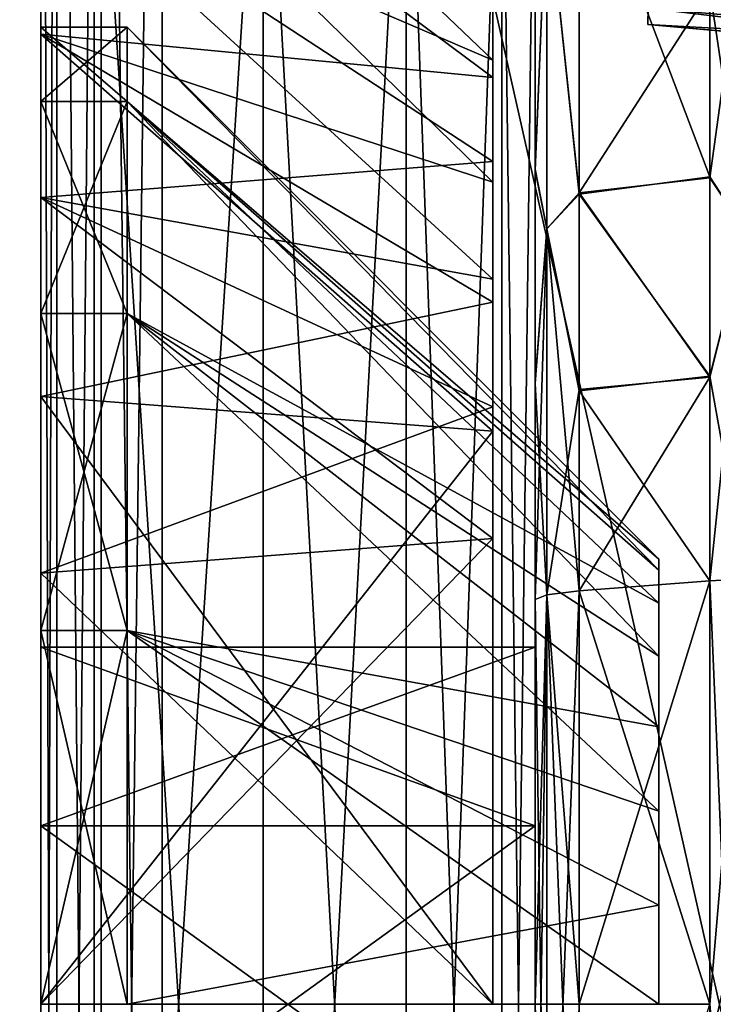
# Model space of a CAD drawing. Header units: millimetres. Extents: x -55 to 150, y -37 to 29.
# Tile 40 of 57: x 99.92 to 102.72, y -4 to -0.02. Entities that reach past the tile are written whole.
import ezdxf

# ---------------------------------------------------------------- set-up
doc = ezdxf.new("R2010")
doc.units = ezdxf.units.MM
doc.header["$LTSCALE"] = 65.185185
for name, color, linetype in [('100', 7, 'CONTINUOUS'), ('102', 7, 'CONTINUOUS'), ('103', 7, 'CONTINUOUS'), ('104', 7, 'CONTINUOUS'), ('105', 7, 'CONTINUOUS'), ('106', 7, 'CONTINUOUS'), ('114', 7, 'CONTINUOUS'), ('115', 7, 'CONTINUOUS'), ('118', 7, 'CONTINUOUS'), ('119', 7, 'CONTINUOUS'), ('139', 7, 'CONTINUOUS'), ('143', 7, 'CONTINUOUS'), ('145', 7, 'CONTINUOUS'), ('149', 7, 'CONTINUOUS'), ('160', 7, 'CONTINUOUS'), ('161', 7, 'CONTINUOUS'), ('162', 7, 'CONTINUOUS'), ('163', 7, 'CONTINUOUS'), ('165', 7, 'CONTINUOUS'), ('166', 7, 'CONTINUOUS'), ('168', 7, 'CONTINUOUS'), ('169', 7, 'CONTINUOUS'), ('186', 7, 'CONTINUOUS'), ('187', 7, 'CONTINUOUS'), ('189', 7, 'CONTINUOUS'), ('190', 7, 'CONTINUOUS'), ('313', 7, 'CONTINUOUS'), ('314', 7, 'CONTINUOUS'), ('315', 7, 'CONTINUOUS'), ('316', 7, 'CONTINUOUS'), ('317', 7, 'CONTINUOUS'), ('318', 7, 'CONTINUOUS'), ('321', 7, 'CONTINUOUS'), ('322', 7, 'CONTINUOUS'), ('323', 7, 'CONTINUOUS'), ('324', 7, 'CONTINUOUS'), ('325', 7, 'CONTINUOUS'), ('326', 7, 'CONTINUOUS'), ('327', 7, 'CONTINUOUS'), ('328', 7, 'CONTINUOUS'), ('329', 7, 'CONTINUOUS'), ('330', 7, 'CONTINUOUS'), ('333', 7, 'CONTINUOUS'), ('334', 7, 'CONTINUOUS'), ('335', 7, 'CONTINUOUS'), ('336', 7, 'CONTINUOUS'), ('71', 7, 'CONTINUOUS'), ('72', 7, 'CONTINUOUS'), ('73', 7, 'CONTINUOUS'), ('76', 7, 'CONTINUOUS'), ('80', 7, 'CONTINUOUS'), ('85', 7, 'CONTINUOUS'), ('86', 7, 'CONTINUOUS'), ('87', 7, 'CONTINUOUS')]:
    doc.layers.add(name, color=color, linetype=linetype)

msp = doc.modelspace()

# ---------------------------------------------------------------- linework, layer by layer
at = {"layer": '100', "color": 7, "linetype": 'CONTINUOUS'}
for points in [[(100, -1.5428, -26.8001), (100, -4, -26.9125), (101.8284, -1.6829, -25.2722), (100, -1.5428, -26.8001)], [(101.8284, -1.6829, -25.2722), (100, -4, -26.9125), (101.8284, -4, -25.3782), (101.8284, -1.6829, -25.2722)]]:
    msp.add_3dface(points, dxfattribs=at)
at = {"layer": '102', "color": 7, "linetype": 'CONTINUOUS'}
for points in [[(101.8284, -4, -20.6218), (100, -2.2572, -19.0078), (101.8284, -2.1171, -20.5356), (101.8284, -4, -20.6218)], [(100, -4, -19.0875), (100, -2.2572, -19.0078), (101.8284, -4, -20.6218), (100, -4, -19.0875)]]:
    msp.add_3dface(points, dxfattribs=at)
at = {"layer": '103', "color": 7, "linetype": 'CONTINUOUS'}
for points in [[(100, 0.6024, -19.8964), (100, 1.5628, -21.0829), (101.8284, -0.1838, -21.2575), (100, 0.6024, -19.8964)], [(101.8284, -0.1838, -21.2575), (100, 1.5628, -21.0829), (101.8284, 0.1396, -21.6807), (101.8284, -0.1838, -21.2575)], [(100, 1.1076, -25.4063), (100, -0.079, -26.3668), (101.8284, -0.2536, -24.6202), (100, 1.1076, -25.4063)], [(101.8284, 0.087, -24.2108), (100, 1.1076, -25.4063), (101.8284, -0.2536, -24.6202), (101.8284, 0.087, -24.2108)], [(100, -0.7391, -19.1677), (100, 0.6024, -19.8964), (101.8284, -1.0681, -20.6759), (100, -0.7391, -19.1677)], [(101.8284, -1.0681, -20.6759), (100, 0.6024, -19.8964), (101.8284, -0.5932, -20.9169), (101.8284, -1.0681, -20.6759)], [(101.8284, -0.5932, -20.9169), (100, 0.6024, -19.8964), (101.8284, -0.1838, -21.2575), (101.8284, -0.5932, -20.9169)], [(100, -0.079, -26.3668), (100, -1.5428, -26.8001), (101.8284, -1.1613, -25.1645), (100, -0.079, -26.3668)], [(101.8284, -0.2536, -24.6202), (100, -0.079, -26.3668), (101.8284, -0.6768, -24.9435), (101.8284, -0.2536, -24.6202)], [(101.8284, -0.6768, -24.9435), (100, -0.079, -26.3668), (101.8284, -1.1613, -25.1645), (101.8284, -0.6768, -24.9435)], [(101.8284, -2.1171, -20.5356), (100, -0.7391, -19.1677), (101.8284, -1.5847, -20.5467), (101.8284, -2.1171, -20.5356)], [(100, -2.2572, -19.0078), (100, -0.7391, -19.1677), (101.8284, -2.1171, -20.5356), (100, -2.2572, -19.0078)], [(101.8284, -1.5847, -20.5467), (100, -0.7391, -19.1677), (101.8284, -1.0681, -20.6759), (101.8284, -1.5847, -20.5467)], [(100, -1.5428, -26.8001), (101.8284, -1.6829, -25.2722), (101.8284, -1.1613, -25.1645), (100, -1.5428, -26.8001)]]:
    msp.add_3dface(points, dxfattribs=at)
at = {"layer": '104', "color": 7, "linetype": 'CONTINUOUS'}
for points in [[(100, -4, 26.9125), (100, -1.5428, 26.8001), (101.8284, -4, 25.3782), (100, -4, 26.9125)], [(101.8284, -4, 25.3782), (100, -1.5428, 26.8001), (101.8284, -1.6829, 25.2722), (101.8284, -4, 25.3782)]]:
    msp.add_3dface(points, dxfattribs=at)
at = {"layer": '105', "color": 7, "linetype": 'CONTINUOUS'}
for points in [[(101.8284, -0.2536, 24.6202), (100, 1.1076, 25.4063), (101.8284, 0.087, 24.2108), (101.8284, -0.2536, 24.6202)], [(101.8284, -0.6768, 24.9435), (100, 1.1076, 25.4063), (101.8284, -0.2536, 24.6202), (101.8284, -0.6768, 24.9435)], [(100, -0.079, 26.3668), (100, 1.1076, 25.4063), (101.8284, -0.6768, 24.9435), (100, -0.079, 26.3668)], [(100, 0.6024, 19.8964), (100, -0.7391, 19.1677), (101.8284, -0.5932, 20.9169), (100, 0.6024, 19.8964)], [(101.8284, -0.1838, 21.2575), (100, 0.6024, 19.8964), (101.8284, -0.5932, 20.9169), (101.8284, -0.1838, 21.2575)], [(101.8284, 0.1396, 21.6807), (100, 0.6024, 19.8964), (101.8284, -0.1838, 21.2575), (101.8284, 0.1396, 21.6807)], [(101.8284, -1.1613, 25.1645), (100, -0.079, 26.3668), (101.8284, -0.6768, 24.9435), (101.8284, -1.1613, 25.1645)], [(101.8284, -1.6829, 25.2722), (100, -0.079, 26.3668), (101.8284, -1.1613, 25.1645), (101.8284, -1.6829, 25.2722)], [(100, -1.5428, 26.8001), (100, -0.079, 26.3668), (101.8284, -1.6829, 25.2722), (100, -1.5428, 26.8001)], [(101.8284, -0.5932, 20.9169), (100, -0.7391, 19.1677), (101.8284, -1.0681, 20.6759), (101.8284, -0.5932, 20.9169)], [(100, -0.7391, 19.1677), (100, -2.2572, 19.0078), (101.8284, -1.5847, 20.5467), (100, -0.7391, 19.1677)], [(101.8284, -1.0681, 20.6759), (100, -0.7391, 19.1677), (101.8284, -1.5847, 20.5467), (101.8284, -1.0681, 20.6759)], [(101.8284, -1.5847, 20.5467), (100, -2.2572, 19.0078), (101.8284, -2.1171, 20.5356), (101.8284, -1.5847, 20.5467)]]:
    msp.add_3dface(points, dxfattribs=at)
at = {"layer": '106', "color": 7, "linetype": 'CONTINUOUS'}
for points in [[(100, -2.2572, 19.0078), (100, -4, 19.0875), (101.8284, -2.1171, 20.5356), (100, -2.2572, 19.0078)], [(101.8284, -2.1171, 20.5356), (100, -4, 19.0875), (101.8284, -4, 20.6218), (101.8284, -2.1171, 20.5356)]]:
    msp.add_3dface(points, dxfattribs=at)
at = {"layer": '114', "color": 7, "linetype": 'CONTINUOUS'}
for points in [[(102.1786, -0.7202, -18.3594), (102.7071, 0.1002, -19.152), (102.1786, 0.7414, -19.0222), (102.1786, -0.7202, -18.3594)], [(102.7071, -0.6591, -18.8373), (102.7071, 0.1002, -19.152), (102.1786, -0.7202, -18.3594), (102.7071, -0.6591, -18.8373)], [(102.7071, -1.4648, -18.6745), (102.7071, -0.6591, -18.8373), (102.1786, -0.7202, -18.3594), (102.7071, -1.4648, -18.6745)], [(102.1786, -1.5145, -18.2246), (102.7071, -1.4648, -18.6745), (102.1786, -0.7202, -18.3594), (102.1786, -1.5145, -18.2246)], [(102.7071, -2.2882, -18.6699), (102.7071, -1.4648, -18.6745), (102.1786, -2.3287, -18.2283), (102.7071, -2.2882, -18.6699)], [(102.1786, -2.3287, -18.2283), (102.7071, -1.4648, -18.6745), (102.1786, -1.5145, -18.2246), (102.1786, -2.3287, -18.2283)]]:
    msp.add_3dface(points, dxfattribs=at)
at = {"layer": '115', "color": 7, "linetype": 'CONTINUOUS'}
for points in [[(102.7071, -4, -18.7482), (102.7071, -2.2882, -18.6699), (102.1786, -4, -18.3048), (102.7071, -4, -18.7482)], [(102.7071, -2.2882, -18.6699), (102.1786, -2.3287, -18.2283), (102.1786, -4, -18.3048), (102.7071, -2.2882, -18.6699)], [(102.1786, -5.6713, -18.2283), (102.7071, -4, -18.7482), (102.1786, -4, -18.3048), (102.1786, -5.6713, -18.2283)]]:
    msp.add_3dface(points, dxfattribs=at)
at = {"layer": '118', "color": 7, "linetype": 'CONTINUOUS'}
for points in [[(102.7071, -2.2882, 18.6699), (102.7071, -4, 18.7482), (102.1786, -2.3287, 18.2283), (102.7071, -2.2882, 18.6699)], [(102.1786, -2.3287, 18.2283), (102.7071, -4, 18.7482), (102.1786, -4, 18.3048), (102.1786, -2.3287, 18.2283)]]:
    msp.add_3dface(points, dxfattribs=at)
at = {"layer": '119', "color": 7, "linetype": 'CONTINUOUS'}
for points in [[(102.7071, 0.1026, 19.1533), (102.7071, -0.6556, 18.8383), (102.1786, 0.7377, 19.0196), (102.7071, 0.1026, 19.1533)], [(102.1786, 0.7377, 19.0196), (102.7071, -0.6556, 18.8383), (102.1786, -0.7254, 18.358), (102.1786, 0.7377, 19.0196)], [(102.7071, -0.6556, 18.8383), (102.7071, -1.4605, 18.6749), (102.1786, -0.7254, 18.358), (102.7071, -0.6556, 18.8383)], [(102.1786, -0.7254, 18.358), (102.7071, -1.4605, 18.6749), (102.1786, -1.5208, 18.2241), (102.1786, -0.7254, 18.358)], [(102.7071, -1.4605, 18.6749), (102.7071, -2.2882, 18.6699), (102.1786, -1.5208, 18.2241), (102.7071, -1.4605, 18.6749)], [(102.7071, -2.2882, 18.6699), (102.1786, -2.3287, 18.2283), (102.1786, -1.5208, 18.2241), (102.7071, -2.2882, 18.6699)]]:
    msp.add_3dface(points, dxfattribs=at)
at = {"layer": '139', "color": 7, "linetype": 'CONTINUOUS'}
for points in [[(100.8997, -9.316, 11.1433), (100.2157, -9.316, 11.0018), (100.8997, 1.316, 11.1433), (100.8997, -9.316, 11.1433)], [(100.2157, -9.316, 11.0018), (100.2157, 1.316, 11.0018), (100.8997, 1.316, 11.1433), (100.2157, -9.316, 11.0018)], [(101.4788, 1.316, 11.535), (100.8997, -9.316, 11.1433), (100.8997, 1.316, 11.1433), (101.4788, 1.316, 11.535)], [(101.4788, -9.316, 11.535), (100.8997, -9.316, 11.1433), (101.4788, 1.316, 11.535), (101.4788, -9.316, 11.535)], [(101.865, 1.316, 12.1178), (101.4788, -9.316, 11.535), (101.4788, 1.316, 11.535), (101.865, 1.316, 12.1178)], [(101.865, -9.316, 12.1178), (101.4788, -9.316, 11.535), (101.865, 1.316, 12.1178), (101.865, -9.316, 12.1178)], [(102, 1.316, 12.8017), (101.865, -9.316, 12.1178), (101.865, 1.316, 12.1178), (102, 1.316, 12.8017)], [(102, 1.316, 12.8017), (102, -9.316, 12.8017), (101.865, -9.316, 12.1178), (102, 1.316, 12.8017)]]:
    msp.add_3dface(points, dxfattribs=at)
at = {"layer": '143', "color": 7, "linetype": 'CONTINUOUS'}
for points in [[(100.2157, 1.316, -11.0018), (100.2157, -9.316, -11.0018), (100.8997, -9.316, -11.1433), (100.2157, 1.316, -11.0018)], [(100.8997, 1.316, -11.1433), (100.2157, 1.316, -11.0018), (100.8997, -9.316, -11.1433), (100.8997, 1.316, -11.1433)], [(101.4788, -9.316, -11.535), (100.8997, 1.316, -11.1433), (100.8997, -9.316, -11.1433), (101.4788, -9.316, -11.535)], [(101.4788, 1.316, -11.535), (100.8997, 1.316, -11.1433), (101.4788, -9.316, -11.535), (101.4788, 1.316, -11.535)], [(101.865, 1.316, -12.1178), (101.4788, 1.316, -11.535), (101.865, -9.316, -12.1178), (101.865, 1.316, -12.1178)], [(101.865, -9.316, -12.1178), (101.4788, 1.316, -11.535), (101.4788, -9.316, -11.535), (101.865, -9.316, -12.1178)], [(102, -9.316, -12.8017), (101.865, 1.316, -12.1178), (101.865, -9.316, -12.1178), (102, -9.316, -12.8017)], [(102, -9.316, -12.8017), (102, 1.316, -12.8017), (101.865, 1.316, -12.1178), (102, -9.316, -12.8017)]]:
    msp.add_3dface(points, dxfattribs=at)
at = {"layer": '145', "color": 7, "linetype": 'CONTINUOUS'}
for points in [[(100, 6, 29.4214), (100, -14, 29.4214), (100.0654, -14, 29.6686), (100, 6, 29.4214)], [(100.0654, 6, 29.6686), (100, 6, 29.4214), (100.0654, -14, 29.6686), (100.0654, 6, 29.6686)], [(100.245, -14, 29.8515), (100.0654, 6, 29.6686), (100.0654, -14, 29.6686), (100.245, -14, 29.8515)], [(100.245, 6, 29.8515), (100.0654, 6, 29.6686), (100.245, -14, 29.8515), (100.245, 6, 29.8515)], [(100.4913, -14, 29.9213), (100.245, 6, 29.8515), (100.245, -14, 29.8515), (100.4913, -14, 29.9213)], [(100.4913, -14, 29.9213), (100.4913, 6, 29.9213), (100.245, 6, 29.8515), (100.4913, -14, 29.9213)]]:
    msp.add_3dface(points, dxfattribs=at)
at = {"layer": '149', "color": 7, "linetype": 'CONTINUOUS'}
for points in [[(100, -14, -29.4214), (100, 6, -29.4214), (100.0654, 6, -29.6686), (100, -14, -29.4214)], [(100.0654, -14, -29.6686), (100, -14, -29.4214), (100.0654, 6, -29.6686), (100.0654, -14, -29.6686)], [(100.245, -14, -29.8515), (100.0654, -14, -29.6686), (100.245, 6, -29.8515), (100.245, -14, -29.8515)], [(100.245, 6, -29.8515), (100.0654, -14, -29.6686), (100.0654, 6, -29.6686), (100.245, 6, -29.8515)], [(100.4913, 6, -29.9213), (100.4913, -14, -29.9213), (100.245, -14, -29.8515), (100.4913, 6, -29.9213)], [(100.4913, 6, -29.9213), (100.245, -14, -29.8515), (100.245, 6, -29.8515), (100.4913, 6, -29.9213)]]:
    msp.add_3dface(points, dxfattribs=at)
at = {"layer": '160', "color": 7, "linetype": 'CONTINUOUS'}
for points in [[(102, -5.6363, 17.8469), (102, -4, 17.9218), (102.0468, -2.3444, 18.0573), (102, -5.6363, 17.8469)], [(102, -4, 17.9218), (102, -2.3637, 17.8469), (102.0468, -2.3444, 18.0573), (102, -4, 17.9218)], [(102.0468, -5.6556, 18.0573), (102, -5.6363, 17.8469), (102.0468, -2.3444, 18.0573), (102.0468, -5.6556, 18.0573)], [(102.1786, -2.3287, 18.2283), (102.1786, -4, 18.3048), (102.0468, -5.6556, 18.0573), (102.1786, -2.3287, 18.2283)], [(102.1786, -2.3287, 18.2283), (102.0468, -5.6556, 18.0573), (102.0468, -2.3444, 18.0573), (102.1786, -2.3287, 18.2283)]]:
    msp.add_3dface(points, dxfattribs=at)
at = {"layer": '161', "color": 7, "linetype": 'CONTINUOUS'}
for points in [[(102, -0.6296, 17.9872), (102, 0.9528, 18.7028), (102.0468, 0.517, 18.6796), (102, -0.6296, 17.9872)], [(102.1786, 0.7377, 19.0196), (102.1786, -0.7254, 18.358), (102.0468, 0.517, 18.6796), (102.1786, 0.7377, 19.0196)], [(102.0468, -0.8658, 18.1482), (102, -0.6296, 17.9872), (102.0468, 0.517, 18.6796), (102.0468, -0.8658, 18.1482)], [(102.1786, -0.7254, 18.358), (102.0468, -0.8658, 18.1482), (102.0468, 0.517, 18.6796), (102.1786, -0.7254, 18.358)], [(102, -1.4899, 17.8423), (102, -0.6296, 17.9872), (102.0468, -0.8658, 18.1482), (102, -1.4899, 17.8423)], [(102.1786, -0.7254, 18.358), (102.1786, -1.5208, 18.2241), (102.0468, -0.8658, 18.1482), (102.1786, -0.7254, 18.358)], [(102.0468, -2.3444, 18.0573), (102, -1.4899, 17.8423), (102.0468, -0.8658, 18.1482), (102.0468, -2.3444, 18.0573)], [(102.1786, -2.3287, 18.2283), (102.0468, -2.3444, 18.0573), (102.0468, -0.8658, 18.1482), (102.1786, -2.3287, 18.2283)], [(102.1786, -1.5208, 18.2241), (102.1786, -2.3287, 18.2283), (102.0468, -0.8658, 18.1482), (102.1786, -1.5208, 18.2241)], [(102, -2.3637, 17.8469), (102, -1.4899, 17.8423), (102.0468, -2.3444, 18.0573), (102, -2.3637, 17.8469)]]:
    msp.add_3dface(points, dxfattribs=at)
at = {"layer": '162', "color": 7, "linetype": 'CONTINUOUS'}
for points in [[(102.8534, -0.8796, 18.8643), (102.7071, 0.1026, 19.1533), (102.8534, 0.4051, 19.4332), (102.8534, -0.8796, 18.8643)], [(102.7071, -0.6556, 18.8383), (102.7071, 0.1026, 19.1533), (102.8534, -0.8796, 18.8643), (102.7071, -0.6556, 18.8383)], [(102.7071, -1.4605, 18.6749), (102.7071, -0.6556, 18.8383), (102.8534, -0.8796, 18.8643), (102.7071, -1.4605, 18.6749)], [(102.8534, -2.2804, 18.7549), (102.7071, -1.4605, 18.6749), (102.8534, -0.8796, 18.8643), (102.8534, -2.2804, 18.7549)], [(102.7071, -2.2882, 18.6699), (102.7071, -1.4605, 18.6749), (102.8534, -2.2804, 18.7549), (102.7071, -2.2882, 18.6699)]]:
    msp.add_3dface(points, dxfattribs=at)
at = {"layer": '163', "color": 7, "linetype": 'CONTINUOUS'}
for points in [[(102.7071, -4, 18.7482), (102.7071, -2.2882, 18.6699), (102.8534, -2.2804, 18.7549), (102.7071, -4, 18.7482)], [(102.7071, -5.7118, 18.6699), (102.7071, -4, 18.7482), (102.8534, -2.2804, 18.7549), (102.7071, -5.7118, 18.6699)], [(102.7071, -5.7118, 18.6699), (102.8534, -2.2804, 18.7549), (102.8534, -5.7196, 18.7549), (102.7071, -5.7118, 18.6699)]]:
    msp.add_3dface(points, dxfattribs=at)
at = {"layer": '165', "color": 7, "linetype": 'CONTINUOUS'}
for points in [[(102, 0.9569, -18.7055), (102, -0.6239, -17.9886), (102.0468, 0.517, -18.6796), (102, 0.9569, -18.7055)], [(102.1786, -0.7202, -18.3594), (102.1786, 0.7414, -19.0222), (102.0468, 0.517, -18.6796), (102.1786, -0.7202, -18.3594)], [(102, -0.6239, -17.9886), (102.0468, -0.8658, -18.1482), (102.0468, 0.517, -18.6796), (102, -0.6239, -17.9886)], [(102.0468, -0.8658, -18.1482), (102.1786, -0.7202, -18.3594), (102.0468, 0.517, -18.6796), (102.0468, -0.8658, -18.1482)], [(102, -0.6239, -17.9886), (102, -1.4831, -17.8428), (102.0468, -0.8658, -18.1482), (102, -0.6239, -17.9886)], [(102.1786, -1.5145, -18.2246), (102.1786, -0.7202, -18.3594), (102.0468, -0.8658, -18.1482), (102.1786, -1.5145, -18.2246)], [(102, -1.4831, -17.8428), (102, -2.3637, -17.8469), (102.0468, -0.8658, -18.1482), (102, -1.4831, -17.8428)], [(102, -2.3637, -17.8469), (102.0468, -2.3444, -18.0573), (102.0468, -0.8658, -18.1482), (102, -2.3637, -17.8469)], [(102.0468, -2.3444, -18.0573), (102.1786, -1.5145, -18.2246), (102.0468, -0.8658, -18.1482), (102.0468, -2.3444, -18.0573)], [(102.1786, -2.3287, -18.2283), (102.1786, -1.5145, -18.2246), (102.0468, -2.3444, -18.0573), (102.1786, -2.3287, -18.2283)]]:
    msp.add_3dface(points, dxfattribs=at)
at = {"layer": '166', "color": 7, "linetype": 'CONTINUOUS'}
for points in [[(102.0468, -2.3444, -18.0573), (102, -2.3637, -17.8469), (102.0468, -5.6556, -18.0573), (102.0468, -2.3444, -18.0573)], [(102.1786, -4, -18.3048), (102.1786, -2.3287, -18.2283), (102.0468, -2.3444, -18.0573), (102.1786, -4, -18.3048)], [(102.1786, -5.6713, -18.2283), (102.1786, -4, -18.3048), (102.0468, -2.3444, -18.0573), (102.1786, -5.6713, -18.2283)], [(102.1786, -5.6713, -18.2283), (102.0468, -2.3444, -18.0573), (102.0468, -5.6556, -18.0573), (102.1786, -5.6713, -18.2283)], [(102, -2.3637, -17.8469), (102, -4, -17.9218), (102.0468, -5.6556, -18.0573), (102, -2.3637, -17.8469)], [(102, -4, -17.9218), (102, -5.6363, -17.8469), (102.0468, -5.6556, -18.0573), (102, -4, -17.9218)]]:
    msp.add_3dface(points, dxfattribs=at)
at = {"layer": '168', "color": 7, "linetype": 'CONTINUOUS'}
for points in [[(102.7071, -0.6591, -18.8373), (102.8534, -0.8796, -18.8643), (102.8534, 0.4051, -19.4332), (102.7071, -0.6591, -18.8373)], [(102.7071, 0.1002, -19.152), (102.7071, -0.6591, -18.8373), (102.8534, 0.4051, -19.4332), (102.7071, 0.1002, -19.152)], [(102.7071, -0.6591, -18.8373), (102.7071, -1.4648, -18.6745), (102.8534, -0.8796, -18.8643), (102.7071, -0.6591, -18.8373)], [(102.7071, -1.4648, -18.6745), (102.7071, -2.2882, -18.6699), (102.8534, -0.8796, -18.8643), (102.7071, -1.4648, -18.6745)], [(102.7071, -2.2882, -18.6699), (102.8534, -2.2804, -18.7549), (102.8534, -0.8796, -18.8643), (102.7071, -2.2882, -18.6699)]]:
    msp.add_3dface(points, dxfattribs=at)
at = {"layer": '169', "color": 7, "linetype": 'CONTINUOUS'}
for points in [[(102.8534, -2.2804, -18.7549), (102.7071, -2.2882, -18.6699), (102.8534, -5.7196, -18.7549), (102.8534, -2.2804, -18.7549)], [(102.7071, -2.2882, -18.6699), (102.7071, -4, -18.7482), (102.8534, -5.7196, -18.7549), (102.7071, -2.2882, -18.6699)]]:
    msp.add_3dface(points, dxfattribs=at)
at = {"layer": '186', "color": 7, "linetype": 'CONTINUOUS'}
for points in [[(104.5436, -0.2225, -26.9656), (104.5436, -0.2225, -27.4924), (102.4564, -0.0399, -27.456), (104.5436, -0.2225, -26.9656)], [(103.7523, -0.1533, -26.9435), (104.5436, -0.2225, -26.9656), (102.4564, -0.0399, -27.456), (103.7523, -0.1533, -26.9435)], [(102.9849, -0.0862, -26.9209), (103.7523, -0.1533, -26.9435), (102.4564, -0.0399, -27.456), (102.9849, -0.0862, -26.9209)], [(102.7419, -0.0649, -27.143), (102.9849, -0.0862, -26.9209), (102.4564, -0.0399, -27.456), (102.7419, -0.0649, -27.143)], [(102.4564, -0.0399, -27.4014), (102.7419, -0.0649, -27.143), (102.4564, -0.0399, -27.456), (102.4564, -0.0399, -27.4014)]]:
    msp.add_3dface(points, dxfattribs=at)
at = {"layer": '187', "color": 7, "linetype": 'CONTINUOUS'}
for points in [[(102.4564, -0.0399, 27.456), (104.5436, -0.2225, 27.4924), (102.4564, -0.0399, 27.4014), (102.4564, -0.0399, 27.456)], [(102.4564, -0.0399, 27.4014), (104.5436, -0.2225, 27.4924), (102.7346, -0.0643, 27.1495), (102.4564, -0.0399, 27.4014)]]:
    msp.add_3dface(points, dxfattribs=at)
at = {"layer": '189', "color": 7, "linetype": 'CONTINUOUS'}
for points in [[(102.4564, -0.0399, -27.456), (104.5421, -0.155, -27.7426), (102.4579, 0.0271, -27.7057), (102.4564, -0.0399, -27.456)], [(104.5421, -0.155, -27.7426), (104.5293, 0.0291, -27.9245), (102.4579, 0.0271, -27.7057), (104.5421, -0.155, -27.7426)], [(102.4564, -0.0399, -27.456), (104.5436, -0.2225, -27.4924), (104.5421, -0.155, -27.7426), (102.4564, -0.0399, -27.456)]]:
    msp.add_3dface(points, dxfattribs=at)
at = {"layer": '190', "color": 7, "linetype": 'CONTINUOUS'}
for points in [[(104.5436, -0.2225, 27.4924), (102.4564, -0.0399, 27.456), (102.4579, 0.0271, 27.7057), (104.5436, -0.2225, 27.4924)], [(104.5294, 0.0279, 27.9239), (104.5421, -0.1557, 27.7414), (102.4579, 0.0271, 27.7057), (104.5294, 0.0279, 27.9239)], [(104.5421, -0.1557, 27.7414), (104.5436, -0.2225, 27.4924), (102.4579, 0.0271, 27.7057), (104.5421, -0.1557, 27.7414)]]:
    msp.add_3dface(points, dxfattribs=at)
at = {"layer": '313', "color": 7, "linetype": 'CONTINUOUS'}
for points in [[(100, -3.2783, 24.25), (100, -0.05, 23), (100, -2.5566, 23), (100, -3.2783, 24.25)], [(100, -0.05, 23), (100, -0.3507, 21.4884), (100, -2.5566, 23), (100, -0.05, 23)], [(100, -0.3507, 24.5116), (100, -0.05, 23), (100, -3.2783, 24.25), (100, -0.3507, 24.5116)], [(100, -1.2069, 20.2069), (100, -7.6493, 21.4884), (100, -0.3507, 21.4884), (100, -1.2069, 20.2069)], [(100, -0.3507, 21.4884), (100, -7.6493, 21.4884), (100, -4.7217, 21.75), (100, -0.3507, 21.4884)], [(100, -2.5566, 23), (100, -0.3507, 21.4884), (100, -3.2783, 21.75), (100, -2.5566, 23)], [(100, -3.2783, 21.75), (100, -0.3507, 21.4884), (100, -4.7217, 21.75), (100, -3.2783, 21.75)], [(100, -6.7931, 25.7931), (100, -0.3507, 24.5116), (100, -7.6493, 24.5116), (100, -6.7931, 25.7931)], [(100, -1.2069, 25.7931), (100, -0.3507, 24.5116), (100, -6.7931, 25.7931), (100, -1.2069, 25.7931)], [(100, -7.6493, 24.5116), (100, -0.3507, 24.5116), (100, -3.2783, 24.25), (100, -7.6493, 24.5116)], [(100, -6.7931, 20.2069), (100, -7.6493, 21.4884), (100, -1.2069, 20.2069), (100, -6.7931, 20.2069)], [(100, -2.4884, 19.3507), (100, -6.7931, 20.2069), (100, -1.2069, 20.2069), (100, -2.4884, 19.3507)], [(100, -2.4884, 26.6493), (100, -1.2069, 25.7931), (100, -5.5116, 26.6493), (100, -2.4884, 26.6493)], [(100, -5.5116, 26.6493), (100, -1.2069, 25.7931), (100, -6.7931, 25.7931), (100, -5.5116, 26.6493)], [(100, -5.5116, 19.3507), (100, -6.7931, 20.2069), (100, -2.4884, 19.3507), (100, -5.5116, 19.3507)], [(100, -4, 19.05), (100, -5.5116, 19.3507), (100, -2.4884, 19.3507), (100, -4, 19.05)], [(100, -4, 26.95), (100, -2.4884, 26.6493), (100, -5.5116, 26.6493), (100, -4, 26.95)], [(100, -4.7217, 24.25), (100, -7.6493, 24.5116), (100, -3.2783, 24.25), (100, -4.7217, 24.25)]]:
    msp.add_3dface(points, dxfattribs=at)
at = {"layer": '314', "color": 7, "linetype": 'CONTINUOUS'}
for points in [[(102, -2.5566, 23), (102, -3.2783, 21.75), (102, -3.2783, 24.25), (102, -2.5566, 23)], [(102, -3.2783, 21.75), (102, -4.7217, 21.75), (102, -3.2783, 24.25), (102, -3.2783, 21.75)], [(102, -4.7217, 21.75), (102, -4.7217, 24.25), (102, -3.2783, 24.25), (102, -4.7217, 21.75)]]:
    msp.add_3dface(points, dxfattribs=at)
at = {"layer": '315', "color": 7, "linetype": 'CONTINUOUS'}
for points in [[(102, -4.7217, 24.25), (100, -4.7217, 24.25), (102, -3.2783, 24.25), (102, -4.7217, 24.25)], [(100, -4.7217, 24.25), (100, -3.2783, 24.25), (102, -3.2783, 24.25), (100, -4.7217, 24.25)]]:
    msp.add_3dface(points, dxfattribs=at)
at = {"layer": '316', "color": 7, "linetype": 'CONTINUOUS'}
for points in [[(100, -3.2783, 24.25), (100, -2.5566, 23), (102, -2.5566, 23), (100, -3.2783, 24.25)], [(100, -3.2783, 24.25), (102, -2.5566, 23), (102, -3.2783, 24.25), (100, -3.2783, 24.25)]]:
    msp.add_3dface(points, dxfattribs=at)
at = {"layer": '317', "color": 7, "linetype": 'CONTINUOUS'}
for points in [[(100, -2.5566, 23), (102, -3.2783, 21.75), (102, -2.5566, 23), (100, -2.5566, 23)], [(100, -2.5566, 23), (100, -3.2783, 21.75), (102, -3.2783, 21.75), (100, -2.5566, 23)]]:
    msp.add_3dface(points, dxfattribs=at)
at = {"layer": '318', "color": 7, "linetype": 'CONTINUOUS'}
for points in [[(100, -3.2783, 21.75), (102, -4.7217, 21.75), (102, -3.2783, 21.75), (100, -3.2783, 21.75)], [(100, -3.2783, 21.75), (100, -4.7217, 21.75), (102, -4.7217, 21.75), (100, -3.2783, 21.75)]]:
    msp.add_3dface(points, dxfattribs=at)
at = {"layer": '321', "color": 7, "linetype": 'CONTINUOUS'}
for points in [[(100.35, -0.3507, 21.4884), (100.35, -0.05, 23), (102.5, -2.2451, 22.5995), (100.35, -0.3507, 21.4884)], [(100.35, -0.05, 23), (102.5, -2.2, 23), (102.5, -2.2451, 22.5995), (100.35, -0.05, 23)], [(100.35, -1.2069, 20.2069), (100.35, -0.3507, 21.4884), (102.5, -2.5927, 21.8777), (100.35, -1.2069, 20.2069)], [(102.5, -2.3783, 22.219), (100.35, -0.3507, 21.4884), (102.5, -2.2451, 22.5995), (102.5, -2.3783, 22.219)], [(102.5, -2.5927, 21.8777), (100.35, -0.3507, 21.4884), (102.5, -2.3783, 22.219), (102.5, -2.5927, 21.8777)], [(102.5, -2.8777, 21.5927), (100.35, -1.2069, 20.2069), (102.5, -2.5927, 21.8777), (102.5, -2.8777, 21.5927)], [(102.5, -3.219, 21.3783), (100.35, -1.2069, 20.2069), (102.5, -2.8777, 21.5927), (102.5, -3.219, 21.3783)], [(100.35, -2.4884, 19.3507), (100.35, -1.2069, 20.2069), (102.5, -3.219, 21.3783), (100.35, -2.4884, 19.3507)], [(102.5, -3.5995, 21.2451), (100.35, -2.4884, 19.3507), (102.5, -3.219, 21.3783), (102.5, -3.5995, 21.2451)], [(102.5, -4, 21.2), (100.35, -2.4884, 19.3507), (102.5, -3.5995, 21.2451), (102.5, -4, 21.2)], [(100.35, -4, 19.05), (100.35, -2.4884, 19.3507), (102.5, -4, 21.2), (100.35, -4, 19.05)]]:
    msp.add_3dface(points, dxfattribs=at)
at = {"layer": '322', "color": 7, "linetype": 'CONTINUOUS'}
for points in [[(100, -0.3507, 21.4884), (100, -0.05, 23), (100.35, -0.3507, 21.4884), (100, -0.3507, 21.4884)], [(100, -0.05, 23), (100.35, -0.05, 23), (100.35, -0.3507, 21.4884), (100, -0.05, 23)], [(100, -1.2069, 20.2069), (100, -0.3507, 21.4884), (100.35, -1.2069, 20.2069), (100, -1.2069, 20.2069)], [(100, -0.3507, 21.4884), (100.35, -0.3507, 21.4884), (100.35, -1.2069, 20.2069), (100, -0.3507, 21.4884)], [(100, -2.4884, 19.3507), (100, -1.2069, 20.2069), (100.35, -2.4884, 19.3507), (100, -2.4884, 19.3507)], [(100, -1.2069, 20.2069), (100.35, -1.2069, 20.2069), (100.35, -2.4884, 19.3507), (100, -1.2069, 20.2069)], [(100, -2.4884, 19.3507), (100.35, -2.4884, 19.3507), (100.35, -4, 19.05), (100, -2.4884, 19.3507)], [(100, -4, 19.05), (100, -2.4884, 19.3507), (100.35, -4, 19.05), (100, -4, 19.05)]]:
    msp.add_3dface(points, dxfattribs=at)
at = {"layer": '323', "color": 7, "linetype": 'CONTINUOUS'}
for points in [[(102.5, -2.2, 23), (100.35, -0.05, 23), (100.35, -0.3507, 24.5116), (102.5, -2.2, 23)], [(102.5, -2.3783, 23.781), (102.5, -2.2451, 23.4005), (100.35, -0.3507, 24.5116), (102.5, -2.3783, 23.781)], [(100.35, -1.2069, 25.7931), (102.5, -2.3783, 23.781), (100.35, -0.3507, 24.5116), (100.35, -1.2069, 25.7931)], [(102.5, -2.2451, 23.4005), (102.5, -2.2, 23), (100.35, -0.3507, 24.5116), (102.5, -2.2451, 23.4005)], [(100.35, -2.4884, 26.6493), (102.5, -2.8777, 24.4073), (100.35, -1.2069, 25.7931), (100.35, -2.4884, 26.6493)], [(102.5, -2.5927, 24.1223), (102.5, -2.3783, 23.781), (100.35, -1.2069, 25.7931), (102.5, -2.5927, 24.1223)], [(102.5, -2.8777, 24.4073), (102.5, -2.5927, 24.1223), (100.35, -1.2069, 25.7931), (102.5, -2.8777, 24.4073)], [(102.5, -3.219, 24.6217), (102.5, -2.8777, 24.4073), (100.35, -2.4884, 26.6493), (102.5, -3.219, 24.6217)], [(102.5, -3.5995, 24.7549), (102.5, -3.219, 24.6217), (100.35, -2.4884, 26.6493), (102.5, -3.5995, 24.7549)], [(100.35, -4, 26.95), (102.5, -3.5995, 24.7549), (100.35, -2.4884, 26.6493), (100.35, -4, 26.95)], [(102.5, -4, 24.8), (102.5, -3.5995, 24.7549), (100.35, -4, 26.95), (102.5, -4, 24.8)]]:
    msp.add_3dface(points, dxfattribs=at)
at = {"layer": '324', "color": 7, "linetype": 'CONTINUOUS'}
for points in [[(100, -0.05, 23), (100, -0.3507, 24.5116), (100.35, -0.05, 23), (100, -0.05, 23)], [(100.35, -0.05, 23), (100, -0.3507, 24.5116), (100.35, -0.3507, 24.5116), (100.35, -0.05, 23)], [(100, -0.3507, 24.5116), (100, -1.2069, 25.7931), (100.35, -0.3507, 24.5116), (100, -0.3507, 24.5116)], [(100, -1.2069, 25.7931), (100.35, -1.2069, 25.7931), (100.35, -0.3507, 24.5116), (100, -1.2069, 25.7931)], [(100, -1.2069, 25.7931), (100, -2.4884, 26.6493), (100.35, -1.2069, 25.7931), (100, -1.2069, 25.7931)], [(100, -2.4884, 26.6493), (100.35, -2.4884, 26.6493), (100.35, -1.2069, 25.7931), (100, -2.4884, 26.6493)], [(100, -2.4884, 26.6493), (100, -4, 26.95), (100.35, -2.4884, 26.6493), (100, -2.4884, 26.6493)], [(100, -4, 26.95), (100.35, -4, 26.95), (100.35, -2.4884, 26.6493), (100, -4, 26.95)]]:
    msp.add_3dface(points, dxfattribs=at)
at = {"layer": '325', "color": 7, "linetype": 'CONTINUOUS'}
for points in [[(100, -3.2783, -21.75), (100, -0.05, -23), (100, -2.5566, -23), (100, -3.2783, -21.75)], [(100, -0.3507, -21.4884), (100, -0.05, -23), (100, -3.2783, -21.75), (100, -0.3507, -21.4884)], [(100, -0.05, -23), (100, -0.3507, -24.5116), (100, -2.5566, -23), (100, -0.05, -23)], [(100, -1.2069, -25.7931), (100, -7.6493, -24.5116), (100, -0.3507, -24.5116), (100, -1.2069, -25.7931)], [(100, -0.3507, -24.5116), (100, -7.6493, -24.5116), (100, -4.7217, -24.25), (100, -0.3507, -24.5116)], [(100, -2.5566, -23), (100, -0.3507, -24.5116), (100, -3.2783, -24.25), (100, -2.5566, -23)], [(100, -3.2783, -24.25), (100, -0.3507, -24.5116), (100, -4.7217, -24.25), (100, -3.2783, -24.25)], [(100, -6.7931, -20.2069), (100, -0.3507, -21.4884), (100, -7.6493, -21.4884), (100, -6.7931, -20.2069)], [(100, -1.2069, -20.2069), (100, -0.3507, -21.4884), (100, -6.7931, -20.2069), (100, -1.2069, -20.2069)], [(100, -7.6493, -21.4884), (100, -0.3507, -21.4884), (100, -3.2783, -21.75), (100, -7.6493, -21.4884)], [(100, -6.7931, -25.7931), (100, -7.6493, -24.5116), (100, -1.2069, -25.7931), (100, -6.7931, -25.7931)], [(100, -2.4884, -26.6493), (100, -6.7931, -25.7931), (100, -1.2069, -25.7931), (100, -2.4884, -26.6493)], [(100, -5.5116, -19.3507), (100, -1.2069, -20.2069), (100, -6.7931, -20.2069), (100, -5.5116, -19.3507)], [(100, -2.4884, -19.3507), (100, -1.2069, -20.2069), (100, -5.5116, -19.3507), (100, -2.4884, -19.3507)], [(100, -5.5116, -26.6493), (100, -6.7931, -25.7931), (100, -2.4884, -26.6493), (100, -5.5116, -26.6493)], [(100, -4, -26.95), (100, -5.5116, -26.6493), (100, -2.4884, -26.6493), (100, -4, -26.95)], [(100, -4, -19.05), (100, -2.4884, -19.3507), (100, -5.5116, -19.3507), (100, -4, -19.05)], [(100, -4.7217, -21.75), (100, -7.6493, -21.4884), (100, -3.2783, -21.75), (100, -4.7217, -21.75)]]:
    msp.add_3dface(points, dxfattribs=at)
at = {"layer": '326', "color": 7, "linetype": 'CONTINUOUS'}
for points in [[(102, -2.5566, -23), (102, -3.2783, -24.25), (102, -3.2783, -21.75), (102, -2.5566, -23)], [(102, -4.7217, -24.25), (102, -4.7217, -21.75), (102, -3.2783, -21.75), (102, -4.7217, -24.25)], [(102, -3.2783, -24.25), (102, -4.7217, -24.25), (102, -3.2783, -21.75), (102, -3.2783, -24.25)]]:
    msp.add_3dface(points, dxfattribs=at)
at = {"layer": '327', "color": 7, "linetype": 'CONTINUOUS'}
for points in [[(100, -4.7217, -21.75), (100, -3.2783, -21.75), (102, -3.2783, -21.75), (100, -4.7217, -21.75)], [(102, -4.7217, -21.75), (100, -4.7217, -21.75), (102, -3.2783, -21.75), (102, -4.7217, -21.75)]]:
    msp.add_3dface(points, dxfattribs=at)
at = {"layer": '328', "color": 7, "linetype": 'CONTINUOUS'}
for points in [[(100, -3.2783, -21.75), (102, -2.5566, -23), (102, -3.2783, -21.75), (100, -3.2783, -21.75)], [(100, -3.2783, -21.75), (100, -2.5566, -23), (102, -2.5566, -23), (100, -3.2783, -21.75)]]:
    msp.add_3dface(points, dxfattribs=at)
at = {"layer": '329', "color": 7, "linetype": 'CONTINUOUS'}
for points in [[(100, -2.5566, -23), (102, -3.2783, -24.25), (102, -2.5566, -23), (100, -2.5566, -23)], [(100, -2.5566, -23), (100, -3.2783, -24.25), (102, -3.2783, -24.25), (100, -2.5566, -23)]]:
    msp.add_3dface(points, dxfattribs=at)
at = {"layer": '330', "color": 7, "linetype": 'CONTINUOUS'}
for points in [[(100, -3.2783, -24.25), (102, -4.7217, -24.25), (102, -3.2783, -24.25), (100, -3.2783, -24.25)], [(100, -3.2783, -24.25), (100, -4.7217, -24.25), (102, -4.7217, -24.25), (100, -3.2783, -24.25)]]:
    msp.add_3dface(points, dxfattribs=at)
at = {"layer": '333', "color": 7, "linetype": 'CONTINUOUS'}
for points in [[(100.35, -0.05, -23), (102.5, -2.2, -23), (102.5, -2.2451, -23.4005), (100.35, -0.05, -23)], [(100.35, -0.3507, -24.5116), (100.35, -0.05, -23), (102.5, -2.2451, -23.4005), (100.35, -0.3507, -24.5116)], [(102.5, -2.3783, -23.781), (100.35, -0.3507, -24.5116), (102.5, -2.2451, -23.4005), (102.5, -2.3783, -23.781)], [(102.5, -2.5927, -24.1223), (100.35, -0.3507, -24.5116), (102.5, -2.3783, -23.781), (102.5, -2.5927, -24.1223)], [(100.35, -1.2069, -25.7931), (100.35, -0.3507, -24.5116), (102.5, -2.5927, -24.1223), (100.35, -1.2069, -25.7931)], [(102.5, -2.8777, -24.4073), (100.35, -1.2069, -25.7931), (102.5, -2.5927, -24.1223), (102.5, -2.8777, -24.4073)], [(102.5, -3.219, -24.6217), (100.35, -1.2069, -25.7931), (102.5, -2.8777, -24.4073), (102.5, -3.219, -24.6217)], [(100.35, -2.4884, -26.6493), (100.35, -1.2069, -25.7931), (102.5, -3.219, -24.6217), (100.35, -2.4884, -26.6493)], [(102.5, -3.5995, -24.7549), (100.35, -2.4884, -26.6493), (102.5, -3.219, -24.6217), (102.5, -3.5995, -24.7549)], [(102.5, -4, -24.8), (100.35, -2.4884, -26.6493), (102.5, -3.5995, -24.7549), (102.5, -4, -24.8)], [(100.35, -4, -26.95), (100.35, -2.4884, -26.6493), (102.5, -4, -24.8), (100.35, -4, -26.95)]]:
    msp.add_3dface(points, dxfattribs=at)
at = {"layer": '334', "color": 7, "linetype": 'CONTINUOUS'}
for points in [[(100, -0.3507, -24.5116), (100, -0.05, -23), (100.35, -0.3507, -24.5116), (100, -0.3507, -24.5116)], [(100, -0.05, -23), (100.35, -0.05, -23), (100.35, -0.3507, -24.5116), (100, -0.05, -23)], [(100, -1.2069, -25.7931), (100, -0.3507, -24.5116), (100.35, -1.2069, -25.7931), (100, -1.2069, -25.7931)], [(100, -0.3507, -24.5116), (100.35, -0.3507, -24.5116), (100.35, -1.2069, -25.7931), (100, -0.3507, -24.5116)], [(100, -2.4884, -26.6493), (100, -1.2069, -25.7931), (100.35, -2.4884, -26.6493), (100, -2.4884, -26.6493)], [(100, -1.2069, -25.7931), (100.35, -1.2069, -25.7931), (100.35, -2.4884, -26.6493), (100, -1.2069, -25.7931)], [(100, -4, -26.95), (100, -2.4884, -26.6493), (100.35, -4, -26.95), (100, -4, -26.95)], [(100, -2.4884, -26.6493), (100.35, -2.4884, -26.6493), (100.35, -4, -26.95), (100, -2.4884, -26.6493)]]:
    msp.add_3dface(points, dxfattribs=at)
at = {"layer": '335', "color": 7, "linetype": 'CONTINUOUS'}
for points in [[(102.5, -2.2, -23), (100.35, -0.05, -23), (100.35, -0.3507, -21.4884), (102.5, -2.2, -23)], [(100.35, -1.2069, -20.2069), (102.5, -2.3783, -22.219), (100.35, -0.3507, -21.4884), (100.35, -1.2069, -20.2069)], [(102.5, -2.3783, -22.219), (102.5, -2.2451, -22.5995), (100.35, -0.3507, -21.4884), (102.5, -2.3783, -22.219)], [(102.5, -2.2451, -22.5995), (102.5, -2.2, -23), (100.35, -0.3507, -21.4884), (102.5, -2.2451, -22.5995)], [(102.5, -2.8777, -21.5927), (102.5, -2.5927, -21.8777), (100.35, -1.2069, -20.2069), (102.5, -2.8777, -21.5927)], [(102.5, -2.5927, -21.8777), (102.5, -2.3783, -22.219), (100.35, -1.2069, -20.2069), (102.5, -2.5927, -21.8777)], [(100.35, -2.4884, -19.3507), (102.5, -2.8777, -21.5927), (100.35, -1.2069, -20.2069), (100.35, -2.4884, -19.3507)], [(102.5, -3.5995, -21.2451), (102.5, -3.219, -21.3783), (100.35, -2.4884, -19.3507), (102.5, -3.5995, -21.2451)], [(100.35, -4, -19.05), (102.5, -3.5995, -21.2451), (100.35, -2.4884, -19.3507), (100.35, -4, -19.05)], [(102.5, -3.219, -21.3783), (102.5, -2.8777, -21.5927), (100.35, -2.4884, -19.3507), (102.5, -3.219, -21.3783)], [(102.5, -4, -21.2), (102.5, -3.5995, -21.2451), (100.35, -4, -19.05), (102.5, -4, -21.2)]]:
    msp.add_3dface(points, dxfattribs=at)
at = {"layer": '336', "color": 7, "linetype": 'CONTINUOUS'}
for points in [[(100, -0.05, -23), (100, -0.3507, -21.4884), (100.35, -0.05, -23), (100, -0.05, -23)], [(100.35, -0.05, -23), (100, -0.3507, -21.4884), (100.35, -0.3507, -21.4884), (100.35, -0.05, -23)], [(100, -0.3507, -21.4884), (100, -1.2069, -20.2069), (100.35, -0.3507, -21.4884), (100, -0.3507, -21.4884)], [(100, -1.2069, -20.2069), (100.35, -1.2069, -20.2069), (100.35, -0.3507, -21.4884), (100, -1.2069, -20.2069)], [(100, -2.4884, -19.3507), (100.35, -2.4884, -19.3507), (100.35, -1.2069, -20.2069), (100, -2.4884, -19.3507)], [(100, -1.2069, -20.2069), (100, -2.4884, -19.3507), (100.35, -1.2069, -20.2069), (100, -1.2069, -20.2069)], [(100, -4, -19.05), (100.35, -4, -19.05), (100.35, -2.4884, -19.3507), (100, -4, -19.05)], [(100, -2.4884, -19.3507), (100, -4, -19.05), (100.35, -2.4884, -19.3507), (100, -2.4884, -19.3507)]]:
    msp.add_3dface(points, dxfattribs=at)
at = {"layer": '71', "color": 7, "linetype": 'CONTINUOUS'}
for points in [[(100, 10.4214, -25), (100, -0.7391, -19.1677), (100, -12.0142, -13), (100, 10.4214, -25)], [(100, 0.6024, -19.8964), (100, -0.7391, -19.1677), (100, 10.4214, -25), (100, 0.6024, -19.8964)], [(100, 4.0142, -13), (100, 10.4214, -25), (100, -12.0142, -13), (100, 4.0142, -13)], [(100, 10.0849, -26.6918), (100, -0.079, -26.3668), (100, 10.3365, -25.8624), (100, 10.0849, -26.6918)], [(100, -0.079, -26.3668), (100, 1.1076, -25.4063), (100, 10.3365, -25.8624), (100, -0.079, -26.3668)], [(100, 10.3365, 25.8624), (100, -0.079, 26.3668), (100, 10.0849, 26.6918), (100, 10.3365, 25.8624)], [(100, 1.1076, 25.4063), (100, -0.079, 26.3668), (100, 10.3365, 25.8624), (100, 1.1076, 25.4063)], [(100, 10.0849, 26.6918), (100, -17.6763, 27.4563), (100, 9.6763, 27.4563), (100, 10.0849, 26.6918)], [(100, -1.5428, -26.8001), (100, -0.079, -26.3668), (100, 10.0849, -26.6918), (100, -1.5428, -26.8001)], [(100, 9.6763, -27.4563), (100, -1.5428, -26.8001), (100, 10.0849, -26.6918), (100, 9.6763, -27.4563)], [(100, -0.079, 26.3668), (100, -1.5428, 26.8001), (100, 10.0849, 26.6918), (100, -0.079, 26.3668)], [(100, -4, 26.9125), (100, -17.6763, 27.4563), (100, 10.0849, 26.6918), (100, -4, 26.9125)], [(100, -1.5428, 26.8001), (100, -4, 26.9125), (100, 10.0849, 26.6918), (100, -1.5428, 26.8001)], [(100, -4, -26.9125), (100, -1.5428, -26.8001), (100, 9.6763, -27.4563), (100, -4, -26.9125)], [(100, -17.6763, -27.4563), (100, -18.0849, -26.6918), (100, 9.6763, -27.4563), (100, -17.6763, -27.4563)], [(100, 9.1264, -28.1264), (100, -17.6763, -27.4563), (100, 9.6763, -27.4563), (100, 9.1264, -28.1264)], [(100, -18.0849, -26.6918), (100, -4, -26.9125), (100, 9.6763, -27.4563), (100, -18.0849, -26.6918)], [(100, 9.6763, 27.4563), (100, -17.1264, 28.1264), (100, 9.1264, 28.1264), (100, 9.6763, 27.4563)], [(100, -17.6763, 27.4563), (100, -17.1264, 28.1264), (100, 9.6763, 27.4563), (100, -17.6763, 27.4563)], [(100, -17.1264, -28.1264), (100, -17.6763, -27.4563), (100, 9.1264, -28.1264), (100, -17.1264, -28.1264)], [(100, 8.4563, -28.6763), (100, -17.1264, -28.1264), (100, 9.1264, -28.1264), (100, 8.4563, -28.6763)], [(100, -17.1264, 28.1264), (100, -16.4563, 28.6763), (100, 9.1264, 28.1264), (100, -17.1264, 28.1264)], [(100, 9.1264, 28.1264), (100, -16.4563, 28.6763), (100, 8.4563, 28.6763), (100, 9.1264, 28.1264)], [(100, 7.6918, -29.0849), (100, -16.4563, -28.6763), (100, 8.4563, -28.6763), (100, 7.6918, -29.0849)], [(100, -16.4563, -28.6763), (100, -17.1264, -28.1264), (100, 8.4563, -28.6763), (100, -16.4563, -28.6763)], [(100, 8.4563, 28.6763), (100, -15.6918, 29.0849), (100, 7.6918, 29.0849), (100, 8.4563, 28.6763)], [(100, -16.4563, 28.6763), (100, -15.6918, 29.0849), (100, 8.4563, 28.6763), (100, -16.4563, 28.6763)], [(100, 6.8624, -29.3365), (100, -15.6918, -29.0849), (100, 7.6918, -29.0849), (100, 6.8624, -29.3365)], [(100, -15.6918, -29.0849), (100, -16.4563, -28.6763), (100, 7.6918, -29.0849), (100, -15.6918, -29.0849)], [(100, -15.6918, 29.0849), (100, -14.8624, 29.3365), (100, 7.6918, 29.0849), (100, -15.6918, 29.0849)], [(100, 7.6918, 29.0849), (100, -14.8624, 29.3365), (100, 6.8624, 29.3365), (100, 7.6918, 29.0849)], [(100, -14.8624, -29.3365), (100, -15.6918, -29.0849), (100, 6.8624, -29.3365), (100, -14.8624, -29.3365)], [(100, 6, -29.4214), (100, -14.8624, -29.3365), (100, 6.8624, -29.3365), (100, 6, -29.4214)], [(100, -14, 29.4214), (100, 6, 29.4214), (100, 6.8624, 29.3365), (100, -14, 29.4214)], [(100, -14.8624, 29.3365), (100, -14, 29.4214), (100, 6.8624, 29.3365), (100, -14.8624, 29.3365)], [(100, -14, -29.4214), (100, -14.8624, -29.3365), (100, 6, -29.4214), (100, -14, -29.4214)], [(100, 4.1642, 12.9598), (100, -0.7391, 19.1677), (100, 4.274, 12.85), (100, 4.1642, 12.9598)], [(100, -0.7391, 19.1677), (100, 0.6024, 19.8964), (100, 4.274, 12.85), (100, -0.7391, 19.1677)], [(100, -2.2572, 19.0078), (100, -0.7391, 19.1677), (100, 4.1642, 12.9598), (100, -2.2572, 19.0078)], [(100, 4.0142, 13), (100, -5.7428, 19.0078), (100, 4.1642, 12.9598), (100, 4.0142, 13)], [(100, -5.7428, 19.0078), (100, -2.2572, 19.0078), (100, 4.1642, 12.9598), (100, -5.7428, 19.0078)], [(100, -12.0142, 13), (100, -18.4214, 25), (100, 4.0142, 13), (100, -12.0142, 13)], [(100, -18.4214, 25), (100, -7.2609, 19.1677), (100, 4.0142, 13), (100, -18.4214, 25)], [(100, -7.2609, 19.1677), (100, -5.7428, 19.0078), (100, 4.0142, 13), (100, -7.2609, 19.1677)], [(100, -0.7391, -19.1677), (100, -2.2572, -19.0078), (100, -12.0142, -13), (100, -0.7391, -19.1677)], [(100, -12.0142, -13), (100, -2.2572, -19.0078), (100, -12.1642, -12.9598), (100, -12.0142, -13)], [(100, -2.2572, -19.0078), (100, -5.7428, -19.0078), (100, -12.1642, -12.9598), (100, -2.2572, -19.0078)], [(100, -4, -19.0875), (100, -5.7428, -19.0078), (100, -2.2572, -19.0078), (100, -4, -19.0875)], [(100, -4, 19.0875), (100, -2.2572, 19.0078), (100, -5.7428, 19.0078), (100, -4, 19.0875)]]:
    msp.add_3dface(points, dxfattribs=at)
at = {"layer": '72', "color": 7, "linetype": 'CONTINUOUS'}
for points in [[(100, 4.0142, -13), (100, -12.0142, -13), (63.9987, -11.7, -12.6858), (100, 4.0142, -13)], [(68.8026, -7.2346, -12.7277), (100, 4.0142, -13), (63.9987, -11.7, -12.6858), (68.8026, -7.2346, -12.7277)], [(64.3999, 1.7757, -12.6893), (100, 4.0142, -13), (68.8026, -0.7654, -12.7277), (64.3999, 1.7757, -12.6893)], [(100, 4.0142, -13), (68.8026, -7.2346, -12.7277), (69.0954, -6.9418, -12.7303), (100, 4.0142, -13)], [(68.8026, -0.7654, -12.7277), (100, 4.0142, -13), (69.0954, -1.0582, -12.7303), (68.8026, -0.7654, -12.7277)], [(69.0954, -1.0582, -12.7303), (100, 4.0142, -13), (69.2026, -1.4581, -12.7312), (69.0954, -1.0582, -12.7303)], [(69.2026, -6.5419, -12.7312), (100, 4.0142, -13), (69.0954, -6.9418, -12.7303), (69.2026, -6.5419, -12.7312)], [(69.2026, -1.4581, -12.7312), (100, 4.0142, -13), (69.2026, -6.5419, -12.7312), (69.2026, -1.4581, -12.7312)]]:
    msp.add_3dface(points, dxfattribs=at)
at = {"layer": '73', "color": 7, "linetype": 'CONTINUOUS'}
for points in [[(100, -12.0142, 13), (100, 4.0142, 13), (81.0782, 3.8491, 12.8349), (100, -12.0142, 13)], [(100, -12.0142, 13), (81.0782, 3.8491, 12.8349), (81.0782, -11.8491, 12.8349), (100, -12.0142, 13)]]:
    msp.add_3dface(points, dxfattribs=at)
at = {"layer": '76', "color": 7, "linetype": 'CONTINUOUS'}
for points in [[(100.4913, 6, -29.9213), (105, 6, -30), (105, -14, -30), (100.4913, 6, -29.9213)], [(100.4913, -14, -29.9213), (100.4913, 6, -29.9213), (105, -14, -30), (100.4913, -14, -29.9213)]]:
    msp.add_3dface(points, dxfattribs=at)
at = {"layer": '80', "color": 7, "linetype": 'CONTINUOUS'}
for points in [[(100.4913, 6, 29.9213), (100.4913, -14, 29.9213), (105, 6, 30), (100.4913, 6, 29.9213)], [(100.4913, -14, 29.9213), (105, -14, 30), (105, 6, 30), (100.4913, -14, 29.9213)]]:
    msp.add_3dface(points, dxfattribs=at)
at = {"layer": '85', "color": 7, "linetype": 'CONTINUOUS'}
for points in [[(71.1594, 1.0624, -10.7482), (100.2157, -9.316, -11.0018), (100.2157, 1.316, -11.0018), (71.1594, 1.0624, -10.7482)], [(71.8882, -0.1211, -10.7546), (100.2157, -9.316, -11.0018), (71.1594, 1.0624, -10.7482), (71.8882, -0.1211, -10.7546)], [(72.1424, -1.4875, -10.7568), (100.2157, -9.316, -11.0018), (71.8882, -0.1211, -10.7546), (72.1424, -1.4875, -10.7568)], [(72.1424, -6.5125, -10.7568), (100.2157, -9.316, -11.0018), (72.1424, -1.4875, -10.7568), (72.1424, -6.5125, -10.7568)]]:
    msp.add_3dface(points, dxfattribs=at)
at = {"layer": '86', "color": 7, "linetype": 'CONTINUOUS'}
for points in [[(81.0957, -9.1492, 10.8349), (100.2157, 1.316, 11.0018), (100.2157, -9.316, 11.0018), (81.0957, -9.1492, 10.8349)], [(81.0957, 1.1492, 10.8349), (100.2157, 1.316, 11.0018), (81.0957, -9.1492, 10.8349), (81.0957, 1.1492, 10.8349)]]:
    msp.add_3dface(points, dxfattribs=at)
at = {"layer": '87', "color": 7, "linetype": 'CONTINUOUS'}
for points in [[(102, 3.8998, -11.0804), (102, 3.2926, -11.9849), (102, -0.6239, -17.9886), (102, 3.8998, -11.0804)], [(102, 0.9569, -18.7055), (102, 3.8998, -11.0804), (102, -0.6239, -17.9886), (102, 0.9569, -18.7055)], [(102, -0.6239, -17.9886), (102, 3.2926, -11.9849), (102, -1.4831, -17.8428), (102, -0.6239, -17.9886)], [(102, 3.2926, -11.9849), (102, 2.3863, -12.5891), (102, -1.4831, -17.8428), (102, 3.2926, -11.9849)], [(102, -1.4831, -17.8428), (102, 2.3863, -12.5891), (102, -6.5101, -17.8423), (102, -1.4831, -17.8428)], [(102, 2.3863, -12.5891), (102, 1.316, -12.8017), (102, -6.5101, -17.8423), (102, 2.3863, -12.5891)], [(102, -9.316, 12.8017), (102, 1.316, 12.8017), (102, 0.9528, 18.7028), (102, -9.316, 12.8017)], [(102, 1.316, -12.8017), (102, -9.316, -12.8017), (102, -8.9528, -18.7028), (102, 1.316, -12.8017)], [(102, -7.3704, -17.9872), (102, 1.316, -12.8017), (102, -8.9528, -18.7028), (102, -7.3704, -17.9872)], [(102, -6.5101, -17.8423), (102, 1.316, -12.8017), (102, -7.3704, -17.9872), (102, -6.5101, -17.8423)], [(102, -0.6296, 17.9872), (102, -9.316, 12.8017), (102, 0.9528, 18.7028), (102, -0.6296, 17.9872)], [(102, -1.4899, 17.8423), (102, -9.316, 12.8017), (102, -0.6296, 17.9872), (102, -1.4899, 17.8423)], [(102, -5.6363, -17.8469), (102, -1.4831, -17.8428), (102, -6.5101, -17.8423), (102, -5.6363, -17.8469)], [(102, -2.3637, -17.8469), (102, -1.4831, -17.8428), (102, -5.6363, -17.8469), (102, -2.3637, -17.8469)], [(102, -1.4899, 17.8423), (102, -2.3637, 17.8469), (102, -6.5169, 17.8428), (102, -1.4899, 17.8423)], [(102, -10.3863, 12.5891), (102, -1.4899, 17.8423), (102, -6.5169, 17.8428), (102, -10.3863, 12.5891)], [(102, -10.3863, 12.5891), (102, -9.316, 12.8017), (102, -1.4899, 17.8423), (102, -10.3863, 12.5891)], [(102, -5.6363, 17.8469), (102, -2.3637, 17.8469), (102, -4, 17.9218), (102, -5.6363, 17.8469)], [(102, -6.5169, 17.8428), (102, -2.3637, 17.8469), (102, -5.6363, 17.8469), (102, -6.5169, 17.8428)], [(102, -4, -17.9218), (102, -2.3637, -17.8469), (102, -5.6363, -17.8469), (102, -4, -17.9218)]]:
    msp.add_3dface(points, dxfattribs=at)

doc.saveas('drawing.dxf')
